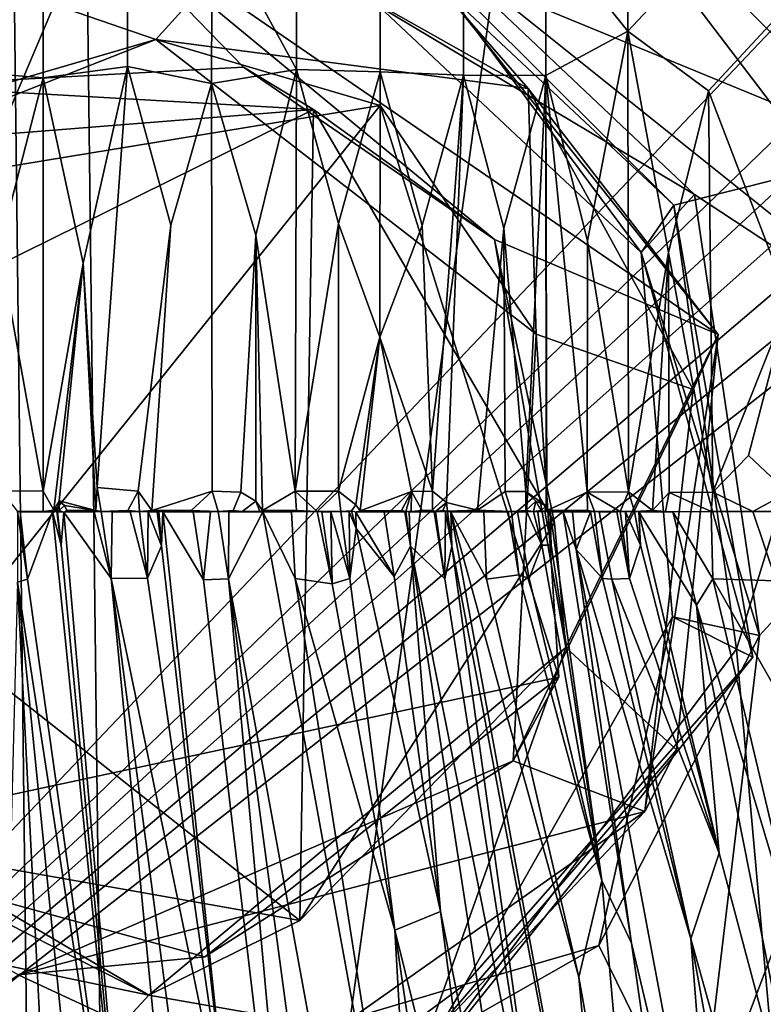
# Model space of a CAD drawing. Header units: millimetres. Extents: x -359 to 363, y -484 to 317.
# Tile 38 of 74: x -3 to 20, y -16 to 15. Entities that reach past the tile are written whole.
import ezdxf

# ---------------------------------------------------------------- set-up
doc = ezdxf.new("R2010")
doc.units = ezdxf.units.MM
doc.layers.add('Layer 01', color=7, linetype='Continuous', true_color=0x000000)

msp = doc.modelspace()

# ---------------------------------------------------------------- linework, layer by layer
at = {"layer": 'Layer 01'}
for points in [[(-4.469, 126.063, 479.001), (-24.22, 72.889, 479.038), (-22.597, -249.078, 479.034), (-0.024, -249.324, 478.999)], [(-0.024, -249.324, 478.999), (22.755, -249.01, 479.032), (20.872, 126.174, 479.028), (-4.469, 126.063, 479.001)], [(0.161, -68.421, 399), (-48.374, -68.558, 398.888), (-26.513, 104.826, 398.966), (-1.931, 105.304, 399.003)], [(0.161, -68.421, 399), (-1.931, 105.304, 399.003), (24.164, 104.862, 398.974)], [(48.695, -68.558, 398.888), (0.161, -68.421, 399), (24.164, 104.862, 398.974), (55.413, 104.305, 398.863)], [(4.683, 35.151, 227.615), (6.164, 34.939, 227.615), (-33.448, -10.683, 227.615)], [(4.683, 35.151, 227.615), (-33.448, -10.683, 227.615), (-15.647, 31.57, 227.615)], [(6.164, 34.939, 227.615), (-20.753, -28.549, 227.615), (-33.448, -10.683, 227.615)], [(27.751, 22.538, 227.615), (-20.753, -28.549, 227.615), (6.164, 34.939, 227.615)], [(16.163, 27.358, 320.793), (13.59, 18.252, 330.571), (16.163, 15.057, 333.093)], [(18.701, 17.772, 329.589), (16.163, 27.358, 320.793), (16.163, 15.057, 333.093)], [(24.411, 11.285, 101.046), (12.499, 23.148, 101.214), (17.205, 24.104, 156.39)], [(24.411, 11.285, 101.046), (17.205, 24.104, 156.39), (26.236, 14.405, 155.664)], [(27.479, 3.847, 227.402), (12.396, 23.654, 227.329), (9.259, 18.423, 227.376)], [(12.396, 23.654, 227.329), (27.479, 3.847, 227.402), (20.488, 22.542, 214.946)], [(24.411, 11.285, 101.046), (9.031, 17.617, 101.134), (12.499, 23.148, 101.214)], [(27.751, 22.538, 227.615), (29.558, 20.154, 227.615), (-20.753, -28.549, 227.615)], [(29.558, 20.154, 227.615), (30.385, 18.907, 227.615), (-20.753, -28.549, 227.615)], [(-13.272, 14.065, 265.817), (-6.768, 13.334, 266.195), (-1.277, 19.419, 266.062)], [(-13.272, 14.065, 265.817), (-1.277, 19.419, 266.062), (-6.457, 17.466, 110.726)], [(4.05, 13.925, 266.044), (-1.277, 19.419, 266.062), (-6.768, 13.334, 266.195)], [(11.957, 8.494, 266.028), (-1.277, 19.419, 266.062), (4.05, 13.925, 266.044)], [(-1.277, 19.419, 266.062), (11.957, 8.494, 266.028), (18.999, 5.505, 265.999)], [(10.803, 15.792, 265.308), (-1.277, 19.419, 266.062), (18.999, 5.505, 265.999)], [(31.159, 17.626, 227.615), (-20.753, -28.549, 227.615), (30.385, 18.907, 227.615)], [(-2.253, 13.59, 336.708), (-2.253, 18.737, 331.561), (-4.907, 18.676, 331.437), (-4.886, 13.799, 336.316)], [(0.404, 13.941, 336.418), (0.407, 18.757, 331.602), (-2.253, 18.737, 331.561), (-2.253, 13.59, 336.708)], [(3.049, 13.413, 336.885), (3.067, 18.736, 331.561), (0.407, 18.757, 331.602), (0.404, 13.941, 336.418)], [(3.067, 18.736, 331.561), (3.049, 13.413, 336.885), (5.722, 13.846, 336.265)], [(3.067, 18.736, 331.561), (5.722, 13.846, 336.265), (5.722, 18.676, 331.436)], [(8.364, 13.771, 336.033), (8.364, 18.575, 331.23), (5.722, 18.676, 331.436), (5.722, 13.846, 336.265)], [(18.264, 9.912, 227.048), (9.259, 18.423, 227.376), (8.326, 15.83, 135.004)], [(10.987, 13.666, 335.708), (10.988, 18.433, 330.941), (8.364, 18.575, 331.23), (8.364, 13.771, 336.033)], [(9.259, 18.423, 227.376), (18.264, 9.912, 227.048), (27.479, 3.847, 227.402)], [(13.579, 13.664, 335.161), (13.59, 18.252, 330.571), (10.988, 18.433, 330.941), (10.987, 13.666, 335.708)], [(-6.457, 17.466, 110.726), (4.327, 18.154, 113.542), (1.289, 14.789, 101.176)], [(4.327, 18.154, 113.542), (13.02, 13.254, 111.094), (1.289, 14.789, 101.176)], [(13.02, 13.254, 111.094), (4.327, 18.154, 113.542), (10.803, 15.792, 265.308)], [(13.59, 18.252, 330.571), (13.579, 13.664, 335.161), (16.163, 15.057, 333.093)], [(16.575, 8.091, 135.324), (8.326, 15.83, 135.004), (9.379, 17.775, 134.994)], [(17.603, 9.574, 101.19), (9.379, 17.775, 134.994), (9.031, 17.617, 101.134)], [(9.379, 17.775, 134.994), (17.603, 9.574, 101.19), (16.575, 8.091, 135.324)], [(18.701, 13.176, 334.186), (21.167, 15.837, 330.629), (18.701, 17.772, 329.589), (16.163, 15.057, 333.093)], [(31.159, 17.626, 227.615), (31.877, 16.314, 227.615), (-20.753, -28.549, 227.615)], [(1.289, 14.789, 101.176), (-15.358, 9.938, 107.567), (-6.457, 17.466, 110.726)], [(9.031, 17.617, 101.134), (24.411, 11.285, 101.046), (17.603, 9.574, 101.19)], [(31.877, 16.314, 227.615), (32.54, 14.973, 227.615), (-20.753, -28.549, 227.615)], [(18.264, 9.912, 227.048), (8.326, 15.83, 135.004), (16.575, 8.091, 135.324)], [(21.234, 6.568, 339.873), (22.459, 7.937, 338.01), (21.167, 15.837, 330.629), (18.701, 13.176, 334.186)], [(10.803, 15.792, 265.308), (18.999, 5.505, 265.999), (13.02, 13.254, 111.094)], [(33.146, 13.605, 227.615), (-20.753, -28.549, 227.615), (32.54, 14.973, 227.615)], [(13.579, 13.664, 335.161), (14.892, 8.457, 340.042), (16.163, 15.057, 333.093)], [(14.892, 8.457, 340.042), (16.177, 0.544, 347.604), (16.163, 15.057, 333.093)], [(16.163, 15.057, 333.093), (17.439, 8.09, 339.681), (18.701, 13.176, 334.186)], [(16.163, 15.057, 333.093), (16.177, 0.544, 347.604), (17.439, 8.09, 339.681)], [(-15.358, 9.938, 107.567), (1.289, 14.789, 101.176), (-12.816, 9.24, 80.856)], [(8.36, 12.713, 81.005), (-12.816, 9.24, 80.856), (1.289, 14.789, 101.176)], [(13.271, 5.516, 100.961), (1.289, 14.789, 101.176), (13.02, 13.254, 111.094)], [(1.289, 14.789, 101.176), (13.271, 5.516, 100.961), (8.36, 12.713, 81.005)], [(4.05, 13.925, 266.044), (-6.768, 13.334, 266.195), (6.257, 12.589, 322.726)], [(-4.886, 13.799, 336.316), (-3.642, 8.239, 341.978), (-2.253, 13.59, 336.708)], [(-2.253, 13.59, 336.708), (-0.99, 7.75, 342.593), (0.404, 13.941, 336.418)], [(-0.99, 7.75, 342.593), (-0.558, 0.681, 349.672), (0.404, 13.941, 336.418)], [(0.404, 13.941, 336.418), (-0.558, 0.681, 349.672), (0.74, 0.57, 349.789), (1.763, 8.943, 341.4)], [(0.404, 13.941, 336.418), (1.763, 8.943, 341.4), (3.049, 13.413, 336.885)], [(3.049, 13.413, 336.885), (4.44, 8.634, 341.582), (5.722, 13.846, 336.265)], [(11.957, 8.494, 266.028), (4.05, 13.925, 266.044), (6.257, 12.589, 322.726)], [(5.722, 13.846, 336.265), (4.44, 8.634, 341.582), (5.681, 0.571, 349.547)], [(7.044, 8.995, 340.978), (5.722, 13.846, 336.265), (5.681, 0.571, 349.547)], [(5.722, 13.846, 336.265), (7.044, 8.995, 340.978), (8.364, 13.771, 336.033)], [(8.364, 13.771, 336.033), (7.044, 8.995, 340.978), (8.348, 5.417, 344.39)], [(9.678, 8.937, 340.668), (8.364, 13.771, 336.033), (8.348, 5.417, 344.39)], [(8.364, 13.771, 336.033), (9.678, 8.937, 340.668), (10.987, 13.666, 335.708)], [(9.678, 8.937, 340.668), (10.003, 0.57, 348.984), (10.987, 13.666, 335.708)], [(10.003, 0.57, 348.984), (10.447, 0.211, 349.263), (10.987, 13.666, 335.708)], [(10.987, 13.666, 335.708), (10.447, 0.211, 349.263), (11.423, -0.033, 349.326), (12.254, 8.848, 340.274)], [(10.987, 13.666, 335.708), (12.254, 8.848, 340.274), (13.579, 13.664, 335.161)], [(12.254, 8.848, 340.274), (12.942, 0.554, 348.42), (13.579, 13.664, 335.161)], [(12.942, 0.554, 348.42), (13.59, 0.109, 348.714), (13.579, 13.664, 335.161)], [(13.579, 13.664, 335.161), (14.875, 0.538, 347.969), (14.892, 8.457, 340.042)], [(13.579, 13.664, 335.161), (13.606, -0.042, 348.864), (14.875, 0.538, 347.969)], [(13.579, 13.664, 335.161), (13.59, 0.109, 348.714), (13.606, -0.042, 348.864)], [(33.146, 13.605, 227.615), (22.265, -28.018, 227.615), (-20.753, -28.549, 227.615)], [(-3.642, 8.239, 341.978), (-2.25, 0.568, 349.731), (-2.253, 13.59, 336.708)], [(-2.253, 13.59, 336.708), (-2.25, 0.568, 349.731), (-0.99, 7.75, 342.593)], [(3.049, 13.413, 336.885), (1.763, 8.943, 341.4), (1.164, -0.043, 350.406), (3.073, 0.571, 349.726)], [(3.049, 13.413, 336.885), (3.073, 0.571, 349.726), (3.974, 0.54, 349.709), (4.44, 8.634, 341.582)], [(6.257, 12.589, 322.726), (-6.768, 13.334, 266.195), (-7.073, 11.532, 322.302)], [(18.212, 3.766, 110.982), (13.02, 13.254, 111.094), (18.999, 5.505, 265.999)], [(13.02, 13.254, 111.094), (18.212, 3.766, 110.982), (13.271, 5.516, 100.961)], [(18.701, 13.176, 334.186), (17.439, 8.09, 339.681), (18.838, 0.54, 346.777)], [(18.701, 13.176, 334.186), (18.838, 0.54, 346.777), (21.234, 6.568, 339.873)], [(6.257, 12.589, 322.726), (-7.073, 11.532, 322.302), (-13.907, 2.625, 322.332)], [(5.824, -12.95, 322.016), (6.257, 12.589, 322.726), (-13.907, 2.625, 322.332)], [(-10.283, -10.494, 80.994), (-12.816, 9.24, 80.856), (8.36, 12.713, 81.005)], [(-10.283, -10.494, 80.994), (8.36, 12.713, 81.005), (13.989, -5.291, 81.046)], [(5.824, -12.95, 322.016), (13.851, -0.432, 322.125), (6.257, 12.589, 322.726)], [(6.257, 12.589, 322.726), (13.851, -0.432, 322.125), (11.957, 8.494, 266.028)], [(13.989, -5.291, 81.046), (8.36, 12.713, 81.005), (13.271, 5.516, 100.961)], [(17.603, 9.574, 101.19), (24.411, 11.285, 101.046), (19.58, -4.41, 101.13)], [(20.652, -16.398, 101.057), (19.58, -4.41, 101.13), (24.411, 11.285, 101.046)], [(20.308, -3.979, 227.266), (18.264, 9.912, 227.048), (16.575, 8.091, 135.324)], [(18.264, 9.912, 227.048), (20.308, -3.979, 227.266), (27.479, 3.847, 227.402)], [(16.575, 8.091, 135.324), (17.603, 9.574, 101.19), (20.093, -4.664, 134.851)], [(19.58, -4.41, 101.13), (20.093, -4.664, 134.851), (17.603, 9.574, 101.19)], [(5.681, 0.571, 349.547), (7.046, 0.566, 349.409), (7.044, 8.995, 340.978)], [(7.044, 8.995, 340.978), (7.046, 0.566, 349.409), (8.348, 5.417, 344.39)], [(0.74, 0.57, 349.789), (1.164, -0.043, 350.406), (1.763, 8.943, 341.4)], [(8.348, 5.417, 344.39), (10.003, 0.57, 348.984), (9.678, 8.937, 340.668)], [(12.254, 8.848, 340.274), (11.423, -0.033, 349.326), (12.294, 0.556, 348.558)], [(12.254, 8.848, 340.274), (12.294, 0.556, 348.558), (12.942, 0.554, 348.42)], [(4.44, 8.634, 341.582), (3.974, 0.54, 349.709), (4.444, 0.249, 349.967)], [(4.44, 8.634, 341.582), (4.65, -0.039, 350.241), (5.681, 0.571, 349.547)], [(4.44, 8.634, 341.582), (4.444, 0.249, 349.967), (4.65, -0.039, 350.241)], [(14.21, -4.357, 266.079), (11.957, 8.494, 266.028), (13.851, -0.432, 322.125)], [(14.21, -4.357, 266.079), (18.999, 5.505, 265.999), (11.957, 8.494, 266.028)], [(14.892, 8.457, 340.042), (14.875, 0.538, 347.969), (16.177, 0.544, 347.604)], [(-3.642, 8.239, 341.978), (-3.574, 0.577, 349.648), (-2.25, 0.568, 349.731)], [(16.177, 0.544, 347.604), (16.933, -0.04, 347.967), (17.439, 8.09, 339.681)], [(17.562, -3.389, 134.991), (16.575, 8.091, 135.324), (20.093, -4.664, 134.851)], [(20.308, -3.979, 227.266), (16.575, 8.091, 135.324), (17.562, -3.389, 134.991)], [(17.439, 8.09, 339.681), (16.933, -0.04, 347.967), (17.457, 0.526, 347.241)], [(17.439, 8.09, 339.681), (17.457, 0.526, 347.241), (18.838, 0.54, 346.777)], [(-2.25, 0.568, 349.731), (-1.922, -0.026, 350.339), (-0.99, 7.75, 342.593)], [(-1.922, -0.026, 350.339), (-1.754, 0.266, 350.053), (-0.99, 7.75, 342.593)], [(-0.99, 7.75, 342.593), (-1.754, 0.266, 350.053), (-0.596, -0.037, 350.391)], [(-0.558, 0.681, 349.672), (-0.99, 7.75, 342.593), (-0.596, -0.037, 350.391)], [(18.838, 0.54, 346.777), (19.959, 1.695, 345.228), (21.234, 6.568, 339.873)], [(21.234, 6.568, 339.873), (19.959, 1.695, 345.228), (21.199, 0.526, 345.929)], [(7.046, 0.566, 349.409), (7.589, 0.142, 349.767), (8.348, 5.417, 344.39)], [(7.589, 0.142, 349.767), (7.725, -0.047, 349.939), (8.348, 5.417, 344.39)], [(9.348, 0.562, 349.098), (8.348, 5.417, 344.39), (7.725, -0.047, 349.939)], [(8.348, 5.417, 344.39), (9.348, 0.562, 349.098), (10.003, 0.57, 348.984)], [(12.544, -7.921, 101.115), (13.271, 5.516, 100.961), (18.212, 3.766, 110.982)], [(13.271, 5.516, 100.961), (12.544, -7.921, 101.115), (13.989, -5.291, 81.046)], [(18.999, 5.505, 265.999), (14.21, -4.357, 266.079), (17.688, -7.581, 265.901)], [(16.69, -9.523, 109.66), (18.212, 3.766, 110.982), (18.999, 5.505, 265.999)], [(16.69, -9.523, 109.66), (18.999, 5.505, 265.999), (17.688, -7.581, 265.901)], [(12.544, -7.921, 101.115), (18.212, 3.766, 110.982), (16.69, -9.523, 109.66)], [(18.37, -20.116, 226.891), (27.479, 3.847, 227.402), (20.308, -3.979, 227.266)], [(27.479, 3.847, 227.402), (18.37, -20.116, 226.891), (27.506, -12.144, 215.16)], [(-13.907, 2.625, 322.332), (-8.628, -10.394, 322.72), (5.824, -12.95, 322.016)], [(20.091, -0.071, 346.943), (21.199, 0.526, 345.929), (19.959, 1.695, 345.228), (18.838, 0.54, 346.777)], [(-0.596, -0.037, 350.391), (-0.424, -0.07, 350.424), (-0.558, 0.681, 349.672)], [(0.407, -0.037, 350.396), (0.74, 0.57, 349.789), (-0.558, 0.681, 349.672), (-0.424, -0.07, 350.424)], [(-2.258, -0.07, 350.368), (-2.25, 0.568, 349.731), (-3.574, 0.577, 349.648), (-3.058, -0.07, 350.325)], [(-2.25, 0.568, 349.731), (-2.258, -0.07, 350.368), (-1.922, -0.026, 350.339)], [(0.407, -0.037, 350.396), (0.776, -0.07, 350.428), (0.74, 0.57, 349.789)], [(0.74, 0.57, 349.789), (0.776, -0.07, 350.428), (1.164, -0.043, 350.406)], [(3.073, 0.571, 349.726), (1.164, -0.043, 350.406), (2.403, -0.037, 350.361)], [(2.403, -0.037, 350.361), (3.26, -0.071, 350.358), (3.073, 0.571, 349.726)], [(3.26, -0.071, 350.358), (3.732, -0.037, 350.3), (3.974, 0.54, 349.709), (3.073, 0.571, 349.726)], [(3.974, 0.54, 349.709), (3.732, -0.037, 350.3), (4.015, -0.071, 350.316), (4.444, 0.249, 349.967)], [(5.721, -0.037, 350.15), (5.681, 0.571, 349.547), (4.65, -0.039, 350.241)], [(5.681, 0.571, 349.547), (5.721, -0.037, 350.15), (6.374, -0.071, 350.118)], [(7.046, 0.566, 349.409), (5.681, 0.571, 349.547), (6.374, -0.071, 350.118)], [(6.374, -0.071, 350.118), (7.116, -0.071, 350.036), (7.046, 0.566, 349.409)], [(7.046, 0.566, 349.409), (7.116, -0.071, 350.036), (7.457, -0.05, 349.974), (7.589, 0.142, 349.767)], [(9.348, 0.562, 349.098), (7.725, -0.047, 349.939), (9.027, -0.035, 349.745)], [(9.027, -0.035, 349.745), (9.164, -0.07, 349.757), (9.348, 0.562, 349.098)], [(9.164, -0.07, 349.757), (9.337, -0.07, 349.73), (9.348, 0.562, 349.098)], [(9.348, 0.562, 349.098), (9.337, -0.07, 349.73), (9.678, -0.038, 349.642)], [(10.003, 0.57, 348.984), (9.348, 0.562, 349.098), (9.678, -0.038, 349.642), (10.006, -0.038, 349.588)], [(10.097, -0.07, 349.605), (10.447, 0.211, 349.263), (10.003, 0.57, 348.984), (10.006, -0.038, 349.588)], [(11.423, -0.033, 349.326), (12.492, -0.07, 349.142), (12.294, 0.556, 348.558)], [(12.492, -0.07, 349.142), (12.942, -0.038, 349.011), (12.942, 0.554, 348.42), (12.294, 0.556, 348.558)], [(13.59, 0.109, 348.714), (12.942, 0.554, 348.42), (13.266, 0.257, 348.642)], [(12.942, -0.038, 349.011), (13.266, 0.257, 348.642), (12.942, 0.554, 348.42)], [(14.875, 0.538, 347.969), (13.606, -0.042, 348.864), (14.892, -0.037, 348.538)], [(14.875, 0.538, 347.969), (15.913, -0.07, 348.293), (16.177, 0.544, 347.604)], [(15.913, -0.07, 348.293), (14.875, 0.538, 347.969), (15.106, -0.07, 348.513)], [(15.106, -0.07, 348.513), (14.875, 0.538, 347.969), (14.892, -0.037, 348.538)], [(16.364, -0.07, 348.164), (16.177, 0.544, 347.604), (15.913, -0.07, 348.293)], [(16.177, 0.544, 347.604), (16.364, -0.07, 348.164), (16.933, -0.04, 347.967)], [(17.343, -0.07, 347.87), (17.457, 0.526, 347.241), (16.933, -0.04, 347.967)], [(17.343, -0.07, 347.87), (17.581, -0.083, 347.805), (18.785, -0.07, 347.403), (17.457, 0.526, 347.241)], [(18.838, 0.54, 346.777), (17.457, 0.526, 347.241), (18.785, -0.07, 347.403)], [(18.785, -0.07, 347.403), (20.091, -0.071, 346.943), (18.838, 0.54, 346.777)], [(21.44, -0.071, 346.431), (21.199, 0.526, 345.929), (20.091, -0.071, 346.943)], [(-1.754, 0.266, 350.053), (-1.922, -0.026, 350.339), (-1.828, -0.07, 350.386)], [(-1.754, -0.037, 350.356), (-1.754, 0.266, 350.053), (-1.828, -0.07, 350.386)], [(-1.754, 0.266, 350.053), (-1.588, 0.114, 350.211), (-0.596, -0.037, 350.391)], [(-1.754, -0.037, 350.356), (-1.588, 0.114, 350.211), (-1.754, 0.266, 350.053)], [(-1.588, 0.114, 350.211), (-1.754, -0.037, 350.356), (-1.602, -0.088, 350.404), (-1.505, -0.037, 350.365)], [(-1.588, 0.114, 350.211), (-1.505, -0.037, 350.365), (-0.596, -0.037, 350.391)], [(4.564, -0.07, 350.284), (4.444, 0.249, 349.967), (4.015, -0.071, 350.316)], [(4.65, -0.039, 350.241), (4.444, 0.249, 349.967), (4.564, -0.07, 350.284)], [(7.595, -0.089, 349.989), (7.725, -0.047, 349.939), (7.589, 0.142, 349.767), (7.457, -0.05, 349.974)], [(10.447, 0.211, 349.263), (10.097, -0.07, 349.605), (10.334, -0.038, 349.531)], [(10.447, 0.211, 349.263), (10.334, -0.038, 349.531), (10.477, -0.058, 349.539)], [(10.447, 0.211, 349.263), (10.477, -0.058, 349.539), (11.423, -0.033, 349.326)], [(12.942, -0.038, 349.011), (13.192, -0.07, 348.986), (13.266, 0.257, 348.642)], [(13.428, -0.038, 348.9), (13.266, 0.257, 348.642), (13.192, -0.07, 348.986)], [(13.266, 0.257, 348.642), (13.428, -0.038, 348.9), (13.59, 0.109, 348.714)], [(13.59, 0.109, 348.714), (13.428, -0.038, 348.9), (13.541, -0.069, 348.907)], [(13.606, -0.042, 348.864), (13.59, 0.109, 348.714), (13.541, -0.069, 348.907)], [(-3.058, -0.07, 350.325), (-3.06, -2.3, 351.323), (-2.746, -2.205, 351.3)], [(-2.258, -0.07, 350.368), (-3.058, -0.07, 350.325), (-2.981, -0.083, 350.337)], [(-2.746, -2.205, 351.3), (-2.981, -0.083, 350.337), (-3.058, -0.07, 350.325)], [(-2.981, -0.083, 350.337), (-1.957, -0.083, 350.388), (-2.258, -0.07, 350.368)], [(-2.746, -2.205, 351.3), (-1.957, -0.083, 350.388), (-2.981, -0.083, 350.337)], [(0.761, -27.129, 362.648), (-1.957, -0.083, 350.388), (-2.746, -2.205, 351.3)], [(-2.258, -0.07, 350.368), (-1.828, -0.07, 350.386), (-1.922, -0.026, 350.339)], [(-2.258, -0.07, 350.368), (-1.957, -0.083, 350.388), (-1.828, -0.07, 350.386)], [(-1.957, -0.083, 350.388), (-1.686, -1.13, 350.868), (-1.828, -0.07, 350.386)], [(-1.957, -0.083, 350.388), (0.761, -27.129, 362.648), (-1.686, -1.13, 350.868)], [(-1.828, -0.07, 350.386), (-1.602, -0.088, 350.404), (-1.754, -0.037, 350.356)], [(-1.804, -0.084, 350.393), (-1.602, -0.088, 350.404), (-1.828, -0.07, 350.386)], [(-1.804, -0.084, 350.393), (-1.828, -0.07, 350.386), (-1.686, -1.13, 350.868)], [(-1.602, -0.088, 350.404), (-1.804, -0.084, 350.393), (-1.686, -1.13, 350.868)], [(-1.602, -0.088, 350.404), (-1.686, -1.13, 350.868), (0.761, -27.129, 362.648)], [(-1.602, -0.088, 350.404), (-0.424, -0.07, 350.424), (-0.596, -0.037, 350.391)], [(-1.505, -0.037, 350.365), (-1.602, -0.088, 350.404), (-0.596, -0.037, 350.391)], [(-1.602, -0.088, 350.404), (-0.644, -0.085, 350.427), (-0.424, -0.07, 350.424)], [(-0.112, -2.184, 351.385), (-0.644, -0.085, 350.427), (-1.602, -0.088, 350.404)], [(-1.602, -0.088, 350.404), (0.761, -27.129, 362.648), (4.253, -47.563, 371.95), (-0.112, -2.184, 351.385)], [(-0.644, -0.085, 350.427), (-0.112, -2.184, 351.385), (-0.424, -0.07, 350.424)], [(0.776, -0.07, 350.428), (0.407, -0.037, 350.396), (-0.424, -0.07, 350.424)], [(0.776, -0.07, 350.428), (-0.424, -0.07, 350.424), (-0.081, -0.083, 350.434)], [(-0.081, -0.083, 350.434), (-0.424, -0.07, 350.424), (-0.112, -2.184, 351.385)], [(1.026, -2.168, 351.382), (0.486, -0.083, 350.436), (-0.081, -0.083, 350.434), (-0.112, -2.184, 351.385)], [(-0.081, -0.083, 350.434), (0.486, -0.083, 350.436), (0.776, -0.07, 350.428)], [(0.486, -0.083, 350.436), (1.026, -2.168, 351.382), (0.776, -0.07, 350.428)], [(0.776, -0.07, 350.428), (1.384, -0.07, 350.421), (1.164, -0.043, 350.406)], [(1.052, -0.083, 350.432), (1.384, -0.07, 350.421), (0.776, -0.07, 350.428)], [(1.052, -0.083, 350.432), (0.776, -0.07, 350.428), (1.026, -2.168, 351.382)], [(1.026, -2.168, 351.382), (1.467, -1.149, 350.912), (1.052, -0.083, 350.432)], [(1.384, -0.07, 350.421), (1.052, -0.083, 350.432), (1.333, -0.083, 350.428)], [(1.467, -1.149, 350.912), (1.333, -0.083, 350.428), (1.052, -0.083, 350.432)], [(2.403, -0.037, 350.361), (1.164, -0.043, 350.406), (3.26, -0.071, 350.358)], [(1.384, -0.07, 350.421), (1.509, -0.083, 350.426), (1.164, -0.043, 350.406)], [(2.467, -0.084, 350.4), (3.26, -0.071, 350.358), (1.164, -0.043, 350.406)], [(1.164, -0.043, 350.406), (1.509, -0.083, 350.426), (2.467, -0.084, 350.4)], [(1.467, -1.149, 350.912), (1.384, -0.07, 350.421), (1.333, -0.083, 350.428)], [(1.509, -0.083, 350.426), (1.384, -0.07, 350.421), (1.467, -1.149, 350.912)], [(3.656, -20.348, 359.622), (1.509, -0.083, 350.426), (1.467, -1.149, 350.912)], [(1.509, -0.083, 350.426), (3.656, -20.348, 359.622), (6.163, -30.699, 364.297), (2.794, -2.219, 351.367)], [(2.794, -2.219, 351.367), (2.467, -0.084, 350.4), (1.509, -0.083, 350.426)], [(2.467, -0.084, 350.4), (3.014, -0.083, 350.377), (3.26, -0.071, 350.358)], [(2.794, -2.219, 351.367), (3.014, -0.083, 350.377), (2.467, -0.084, 350.4)], [(3.58, -2.197, 351.324), (3.26, -0.071, 350.358), (3.014, -0.083, 350.377), (2.794, -2.219, 351.367)], [(4.015, -0.071, 350.316), (3.732, -0.037, 350.3), (3.26, -0.071, 350.358)], [(4.015, -0.071, 350.316), (3.26, -0.071, 350.358), (3.593, -0.084, 350.348)], [(3.593, -0.084, 350.348), (3.26, -0.071, 350.358), (3.58, -2.197, 351.324)], [(3.58, -2.197, 351.324), (4.662, -0.085, 350.279), (3.593, -0.084, 350.348)], [(4.662, -0.085, 350.279), (3.58, -2.197, 351.324), (8.545, -29.349, 363.584), (9.607, -27.186, 362.514)], [(4.015, -0.071, 350.316), (3.593, -0.084, 350.348), (4.564, -0.07, 350.284)], [(3.593, -0.084, 350.348), (4.662, -0.085, 350.279), (4.564, -0.07, 350.284)], [(4.564, -0.07, 350.284), (6.374, -0.071, 350.118), (5.721, -0.037, 350.15)], [(4.65, -0.039, 350.241), (4.564, -0.07, 350.284), (5.721, -0.037, 350.15)], [(4.564, -0.07, 350.284), (5.566, -0.084, 350.204), (6.374, -0.071, 350.118)], [(4.564, -0.07, 350.284), (4.662, -0.085, 350.279), (5.566, -0.084, 350.204)], [(5.566, -0.084, 350.204), (4.662, -0.085, 350.279), (5.682, -2.181, 351.172)], [(9.607, -27.186, 362.514), (5.682, -2.181, 351.172), (4.662, -0.085, 350.279)], [(5.566, -0.084, 350.204), (5.682, -2.181, 351.172), (6.844, -2.354, 351.145), (6.374, -0.071, 350.118)], [(6.374, -0.071, 350.118), (6.806, -0.083, 350.078), (7.116, -0.071, 350.036)], [(6.518, -0.083, 350.109), (6.374, -0.071, 350.118), (6.844, -2.354, 351.145)], [(6.518, -0.083, 350.109), (6.806, -0.083, 350.078), (6.374, -0.071, 350.118)], [(6.844, -2.354, 351.145), (6.806, -0.083, 350.078), (6.518, -0.083, 350.109)], [(6.806, -0.083, 350.078), (7.408, -2.177, 350.999), (7.116, -0.071, 350.036)], [(6.844, -2.354, 351.145), (7.408, -2.177, 350.999), (6.806, -0.083, 350.078)], [(7.457, -0.05, 349.974), (7.116, -0.071, 350.036), (7.38, -0.083, 350.01)], [(7.38, -0.083, 350.01), (7.116, -0.071, 350.036), (7.408, -2.177, 350.999)], [(7.38, -0.083, 350.01), (7.602, -0.607, 350.232), (7.457, -0.05, 349.974)], [(7.602, -0.607, 350.232), (7.38, -0.083, 350.01), (7.408, -2.177, 350.999)], [(7.595, -0.089, 349.989), (7.457, -0.05, 349.974), (7.602, -0.607, 350.232)], [(7.595, -0.089, 349.989), (8.482, -0.083, 349.865), (7.725, -0.047, 349.939)], [(8.482, -0.083, 349.865), (7.595, -0.089, 349.989), (8.801, -2.117, 350.794)], [(7.602, -0.607, 350.232), (8.801, -2.117, 350.794), (7.595, -0.089, 349.989)], [(9.164, -0.07, 349.757), (9.027, -0.035, 349.745), (7.725, -0.047, 349.939)], [(8.482, -0.083, 349.865), (9.164, -0.07, 349.757), (7.725, -0.047, 349.939)], [(9.164, -0.07, 349.757), (8.482, -0.083, 349.865), (9.136, -0.082, 349.768)], [(9.136, -0.082, 349.768), (8.482, -0.083, 349.865), (8.801, -2.117, 350.794), (9.311, -1.161, 350.261)], [(9.136, -0.082, 349.768), (9.311, -1.161, 350.261), (9.164, -0.07, 349.757)], [(9.337, -0.07, 349.73), (9.164, -0.07, 349.757), (9.273, -0.083, 349.747)], [(9.273, -0.083, 349.747), (9.164, -0.07, 349.757), (9.311, -1.161, 350.261)], [(9.273, -0.083, 349.747), (10.057, -0.084, 349.619), (9.337, -0.07, 349.73)], [(9.273, -0.083, 349.747), (9.311, -1.161, 350.261), (10.397, -2.193, 350.584), (10.057, -0.084, 349.619)], [(10.097, -0.07, 349.605), (9.678, -0.038, 349.642), (9.337, -0.07, 349.73)], [(9.337, -0.07, 349.73), (10.057, -0.084, 349.619), (10.097, -0.07, 349.605)], [(9.678, -0.038, 349.642), (10.097, -0.07, 349.605), (10.006, -0.038, 349.588)], [(10.057, -0.084, 349.619), (10.397, -2.193, 350.584), (10.097, -0.07, 349.605)], [(10.477, -0.058, 349.539), (10.334, -0.038, 349.531), (10.097, -0.07, 349.605)], [(10.477, -0.058, 349.539), (10.097, -0.07, 349.605), (10.415, -0.082, 349.557)], [(10.097, -0.07, 349.605), (10.397, -2.193, 350.584), (10.415, -0.082, 349.557)], [(10.618, -1.161, 350.045), (10.415, -0.082, 349.557), (10.397, -2.193, 350.584)], [(10.415, -0.082, 349.557), (10.618, -1.161, 350.045), (10.477, -0.058, 349.539)], [(12.492, -0.07, 349.142), (11.423, -0.033, 349.326), (10.477, -0.058, 349.539)], [(12.492, -0.07, 349.142), (10.477, -0.058, 349.539), (11.62, -0.083, 349.329)], [(10.477, -0.058, 349.539), (10.589, -0.094, 349.525), (11.62, -0.083, 349.329)], [(10.477, -0.058, 349.539), (10.618, -1.161, 350.045), (10.589, -0.094, 349.525)], [(11.705, -2.199, 350.351), (11.62, -0.083, 349.329), (10.589, -0.094, 349.525)], [(15.886, -28.836, 362.613), (14.613, -14.74, 355.964), (10.589, -0.094, 349.525)], [(15.886, -28.836, 362.613), (10.589, -0.094, 349.525), (10.618, -1.161, 350.045)], [(11.705, -2.199, 350.351), (10.589, -0.094, 349.525), (14.613, -14.74, 355.964)], [(12.492, -0.07, 349.142), (11.62, -0.083, 349.329), (12.395, -0.084, 349.17)], [(12.725, -2.068, 350.084), (12.395, -0.084, 349.17), (11.62, -0.083, 349.329), (11.705, -2.199, 350.351)], [(12.395, -0.084, 349.17), (12.725, -2.068, 350.084), (12.492, -0.07, 349.142)], [(13.192, -0.07, 348.986), (12.942, -0.038, 349.011), (12.492, -0.07, 349.142)], [(12.492, -0.07, 349.142), (12.978, -0.083, 349.041), (13.192, -0.07, 348.986)], [(12.492, -0.07, 349.142), (12.686, -0.083, 349.106), (12.978, -0.083, 349.041)], [(12.492, -0.07, 349.142), (12.725, -2.068, 350.084), (13.051, -2.178, 350.069), (12.686, -0.083, 349.106)], [(13.051, -2.178, 350.069), (13.453, -1.128, 349.456), (12.978, -0.083, 349.041), (12.686, -0.083, 349.106)], [(12.978, -0.083, 349.041), (13.453, -1.128, 349.456), (13.192, -0.07, 348.986)], [(13.192, -0.07, 348.986), (13.541, -0.069, 348.907), (13.428, -0.038, 348.9)], [(13.192, -0.07, 348.986), (13.327, -0.084, 348.962), (13.541, -0.069, 348.907)], [(13.192, -0.07, 348.986), (13.453, -1.128, 349.456), (13.327, -0.084, 348.962)], [(13.744, -1.13, 349.39), (13.541, -0.069, 348.907), (13.327, -0.084, 348.962), (13.453, -1.128, 349.456)], [(13.541, -0.069, 348.907), (15.106, -0.07, 348.513), (14.892, -0.037, 348.538)], [(14.892, -0.037, 348.538), (13.606, -0.042, 348.864), (13.541, -0.069, 348.907)], [(15.106, -0.07, 348.513), (13.541, -0.069, 348.907), (14.416, -0.083, 348.698)], [(13.541, -0.069, 348.907), (14.126, -0.083, 348.771), (14.416, -0.083, 348.698)], [(13.541, -0.069, 348.907), (13.71, -0.085, 348.871), (14.126, -0.083, 348.771)], [(13.744, -1.13, 349.39), (13.71, -0.085, 348.871), (13.541, -0.069, 348.907)], [(13.71, -0.085, 348.871), (15.336, -11.691, 354.319), (16.273, -13.668, 355.106), (14.126, -0.083, 348.771)], [(13.71, -0.085, 348.871), (13.744, -1.13, 349.39), (15.336, -11.691, 354.319)], [(16.273, -13.668, 355.106), (14.531, -1.267, 349.267), (14.126, -0.083, 348.771)], [(14.531, -1.267, 349.267), (14.416, -0.083, 348.698), (14.126, -0.083, 348.771)], [(14.416, -0.083, 348.698), (14.982, -0.082, 348.553), (15.106, -0.07, 348.513)], [(14.982, -0.082, 348.553), (14.416, -0.083, 348.698), (14.531, -1.267, 349.267)], [(15.359, -2.177, 349.525), (14.982, -0.082, 348.553), (14.531, -1.267, 349.267)], [(14.982, -0.082, 348.553), (15.359, -2.177, 349.525), (15.106, -0.07, 348.513)], [(15.106, -0.07, 348.513), (15.255, -0.084, 348.481), (15.913, -0.07, 348.293)], [(15.106, -0.07, 348.513), (15.359, -2.177, 349.525), (15.654, -2.198, 349.456), (15.255, -0.084, 348.481)], [(15.913, -0.07, 348.293), (15.255, -0.084, 348.481), (15.814, -0.083, 348.327)], [(15.814, -0.083, 348.327), (15.255, -0.084, 348.481), (15.654, -2.198, 349.456), (16.208, -2.177, 349.298)], [(15.814, -0.083, 348.327), (16.208, -2.177, 349.298), (15.913, -0.07, 348.293)], [(15.913, -0.07, 348.293), (16.089, -0.083, 348.25), (16.364, -0.07, 348.164)], [(15.913, -0.07, 348.293), (16.208, -2.177, 349.298), (16.089, -0.083, 348.25)], [(16.089, -0.083, 348.25), (16.561, -1.129, 348.658), (16.364, -0.07, 348.164)], [(16.208, -2.177, 349.298), (16.561, -1.129, 348.658), (16.089, -0.083, 348.25)], [(16.933, -0.04, 347.967), (16.364, -0.07, 348.164), (16.507, -0.085, 348.127)], [(16.507, -0.085, 348.127), (16.364, -0.07, 348.164), (16.561, -1.129, 348.658)], [(16.933, -0.04, 347.967), (16.507, -0.085, 348.127), (17.343, -0.07, 347.87)], [(16.507, -0.085, 348.127), (17.581, -0.083, 347.805), (17.343, -0.07, 347.87)], [(17.581, -0.083, 347.805), (16.507, -0.085, 348.127), (18.323, -3.019, 349.12)], [(19.04, -10.828, 352.993), (18.323, -3.019, 349.12), (16.507, -0.085, 348.127)], [(16.507, -0.085, 348.127), (16.561, -1.129, 348.658), (19.04, -10.828, 352.993)], [(17.581, -0.083, 347.805), (18.837, -2.187, 348.518), (18.785, -0.07, 347.403)], [(18.323, -3.019, 349.12), (18.837, -2.187, 348.518), (17.581, -0.083, 347.805)], [(18.785, -0.07, 347.403), (18.837, -2.187, 348.518), (20.835, -2.255, 347.867), (20.091, -0.071, 346.943)], [(21.236, -0.083, 346.521), (21.44, -0.071, 346.431), (20.091, -0.071, 346.943)], [(20.835, -2.255, 347.867), (21.609, -1.988, 347.433), (21.236, -0.083, 346.521), (20.091, -0.071, 346.943)], [(13.851, -0.432, 322.125), (5.824, -12.95, 322.016), (14.21, -4.357, 266.079)], [(7.602, -0.607, 350.232), (7.408, -2.177, 350.999), (8.818, -13.261, 356.074), (10.264, -12.665, 355.628)], [(10.264, -12.665, 355.628), (8.801, -2.117, 350.794), (7.602, -0.607, 350.232)], [(3.656, -20.348, 359.622), (1.467, -1.149, 350.912), (1.026, -2.168, 351.382)], [(10.264, -12.665, 355.628), (9.311, -1.161, 350.261), (8.801, -2.117, 350.794)], [(13.575, -22.503, 359.891), (9.311, -1.161, 350.261), (13.724, -29.936, 363.42)], [(13.724, -29.936, 363.42), (9.311, -1.161, 350.261), (10.264, -12.665, 355.628)], [(13.575, -22.503, 359.891), (10.397, -2.193, 350.584), (9.311, -1.161, 350.261)], [(10.618, -1.161, 350.045), (10.397, -2.193, 350.584), (13.575, -22.503, 359.891)], [(13.575, -22.503, 359.891), (15.886, -28.836, 362.613), (10.618, -1.161, 350.045)], [(15.336, -11.691, 354.319), (13.453, -1.128, 349.456), (13.051, -2.178, 350.069)], [(15.336, -11.691, 354.319), (13.744, -1.13, 349.39), (13.453, -1.128, 349.456)], [(19.04, -10.828, 352.993), (16.561, -1.129, 348.658), (16.208, -2.177, 349.298)], [(19.11, -25.606, 360.475), (14.531, -1.267, 349.267), (16.273, -13.668, 355.106)], [(19.11, -25.606, 360.475), (18.145, -13.532, 354.611), (14.531, -1.267, 349.267)], [(14.531, -1.267, 349.267), (18.145, -13.532, 354.611), (15.359, -2.177, 349.525)], [(-0.112, -2.184, 351.385), (3.656, -20.348, 359.622), (1.026, -2.168, 351.382)], [(12.725, -2.068, 350.084), (11.705, -2.199, 350.351), (14.613, -14.74, 355.964), (15.336, -11.691, 354.319)], [(15.336, -11.691, 354.319), (13.051, -2.178, 350.069), (12.725, -2.068, 350.084)], [(-3.06, -2.3, 351.323), (-3.525, -20.207, 359.287), (-1.725, -28.563, 363.161)], [(-3.06, -2.3, 351.323), (0.761, -27.129, 362.648), (-2.746, -2.205, 351.3)], [(0.761, -27.129, 362.648), (-3.06, -2.3, 351.323), (1.536, -48.24, 372.17)], [(1.536, -48.24, 372.17), (-3.06, -2.3, 351.323), (-1.725, -28.563, 363.161)], [(3.534, -29.799, 363.911), (3.656, -20.348, 359.622), (-0.112, -2.184, 351.385)], [(4.253, -47.563, 371.95), (3.534, -29.799, 363.911), (-0.112, -2.184, 351.385)], [(6.163, -30.699, 364.297), (3.58, -2.197, 351.324), (2.794, -2.219, 351.367)], [(8.545, -29.349, 363.584), (3.58, -2.197, 351.324), (9.765, -48.24, 372.22)], [(9.765, -48.24, 372.22), (3.58, -2.197, 351.324), (6.163, -30.699, 364.297)], [(9.607, -27.186, 362.514), (8.818, -13.261, 356.074), (5.682, -2.181, 351.172)], [(5.682, -2.181, 351.172), (8.818, -13.261, 356.074), (6.844, -2.354, 351.145)], [(8.818, -13.261, 356.074), (7.408, -2.177, 350.999), (6.844, -2.354, 351.145)], [(18.145, -13.532, 354.611), (15.654, -2.198, 349.456), (15.359, -2.177, 349.525)], [(19.04, -10.828, 352.993), (16.208, -2.177, 349.298), (15.654, -2.198, 349.456)], [(18.145, -13.532, 354.611), (19.04, -10.828, 352.993), (15.654, -2.198, 349.456)], [(18.837, -2.187, 348.518), (18.323, -3.019, 349.12), (21.821, -14.74, 354.247)], [(21.821, -14.74, 354.247), (21.224, -6.365, 349.964), (18.837, -2.187, 348.518)], [(18.837, -2.187, 348.518), (21.224, -6.365, 349.964), (20.835, -2.255, 347.867)], [(22.298, -23.115, 358.489), (21.821, -14.74, 354.247), (18.323, -3.019, 349.12)], [(22.298, -23.115, 358.489), (18.323, -3.019, 349.12), (19.04, -10.828, 352.993)], [(11.022, -14.972, 135.604), (17.562, -3.389, 134.991), (20.093, -4.664, 134.851)], [(15.248, -13.741, 227.065), (17.562, -3.389, 134.991), (11.022, -14.972, 135.604)], [(15.248, -13.741, 227.065), (20.308, -3.979, 227.266), (17.562, -3.389, 134.991)], [(20.308, -3.979, 227.266), (15.248, -13.741, 227.065), (18.37, -20.116, 226.891)], [(1.076, -15.3, 266.027), (14.21, -4.357, 266.079), (5.824, -12.95, 322.016)], [(1.076, -15.3, 266.027), (9.751, -16.831, 265.872), (14.21, -4.357, 266.079)], [(19.58, -4.41, 101.13), (20.652, -16.398, 101.057), (8.772, -18.808, 101.092)], [(8.772, -18.808, 101.092), (20.093, -4.664, 134.851), (19.58, -4.41, 101.13)], [(17.688, -7.581, 265.901), (14.21, -4.357, 266.079), (9.751, -16.831, 265.872)], [(8.772, -18.808, 101.092), (11.022, -14.972, 135.604), (20.093, -4.664, 134.851)], [(-10.283, -10.494, 80.994), (13.989, -5.291, 81.046), (2.836, -14.1, 81.353)], [(2.836, -14.1, 81.353), (13.989, -5.291, 81.046), (12.544, -7.921, 101.115)], [(1.076, -15.3, 266.027), (-12.859, -7.094, 266.032), (-16.206, -11.69, 265.84)], [(-12.859, -7.094, 266.032), (1.076, -15.3, 266.027), (-8.628, -10.394, 322.72)], [(17.688, -7.581, 265.901), (9.751, -16.831, 265.872), (16.69, -9.523, 109.66)], [(-3.042, -14.668, 99.729), (12.544, -7.921, 101.115), (16.69, -9.523, 109.66)], [(12.544, -7.921, 101.115), (-3.042, -14.668, 99.729), (2.836, -14.1, 81.353)], [(16.69, -9.523, 109.66), (4.452, -18.153, 113.292), (-3.042, -14.668, 99.729)], [(4.452, -18.153, 113.292), (16.69, -9.523, 109.66), (9.751, -16.831, 265.872)], [(2.836, -14.1, 81.353), (-3.042, -14.668, 99.729), (-10.283, -10.494, 80.994)], [(5.824, -12.95, 322.016), (-8.628, -10.394, 322.72), (1.076, -15.3, 266.027)], [(19.04, -10.828, 352.993), (18.145, -13.532, 354.611), (21.783, -26.562, 360.381), (22.298, -23.115, 358.489)], [(1.076, -15.3, 266.027), (-16.206, -11.69, 265.84), (-2.463, -19.151, 265.873)], [(-2.463, -19.151, 265.873), (-16.206, -11.69, 265.84), (-6.892, -17.297, 112.068)], [(16.597, -25.951, 361.103), (15.336, -11.691, 354.319), (14.613, -14.74, 355.964)], [(15.336, -11.691, 354.319), (16.597, -25.951, 361.103), (18.836, -31.42, 363.403), (16.273, -13.668, 355.106)], [(23.663, -18.389, 210.532), (27.506, -12.144, 215.16), (18.37, -20.116, 226.891)], [(12.032, -26.208, 361.841), (10.264, -12.665, 355.628), (8.818, -13.261, 356.074)], [(12.032, -26.208, 361.841), (13.724, -29.936, 363.42), (10.264, -12.665, 355.628)], [(9.607, -27.186, 362.514), (11.489, -31.49, 364.375), (8.818, -13.261, 356.074)], [(11.489, -31.49, 364.375), (12.032, -26.208, 361.841), (8.818, -13.261, 356.074)], [(19.11, -25.606, 360.475), (21.406, -31.49, 362.954), (18.145, -13.532, 354.611)], [(21.406, -31.49, 362.954), (21.783, -26.562, 360.381), (18.145, -13.532, 354.611)], [(15.248, -13.741, 227.065), (11.022, -14.972, 135.604), (4.123, -20.084, 227.342)], [(15.248, -13.741, 227.065), (4.123, -20.084, 227.342), (18.37, -20.116, 226.891)], [(18.836, -31.42, 363.403), (19.11, -25.606, 360.475), (16.273, -13.668, 355.106)], [(-11.137, -14.756, 135.41), (0.208, -18.194, 135.589), (-11.257, -17.37, 101.305)], [(-11.137, -14.756, 135.41), (-6.453, -19.225, 227.381), (0.208, -18.194, 135.589)], [(4.452, -18.153, 113.292), (-6.892, -17.297, 112.068), (-3.042, -14.668, 99.729)], [(15.886, -28.836, 362.613), (16.597, -25.951, 361.103), (14.613, -14.74, 355.964)], [(0.208, -18.194, 135.589), (11.022, -14.972, 135.604), (8.772, -18.808, 101.092)], [(11.022, -14.972, 135.604), (0.208, -18.194, 135.589), (4.123, -20.084, 227.342)], [(9.751, -16.831, 265.872), (1.076, -15.3, 266.027), (-2.463, -19.151, 265.873)]]:
    msp.add_3dface(points, dxfattribs=at)

doc.saveas('drawing.dxf')
